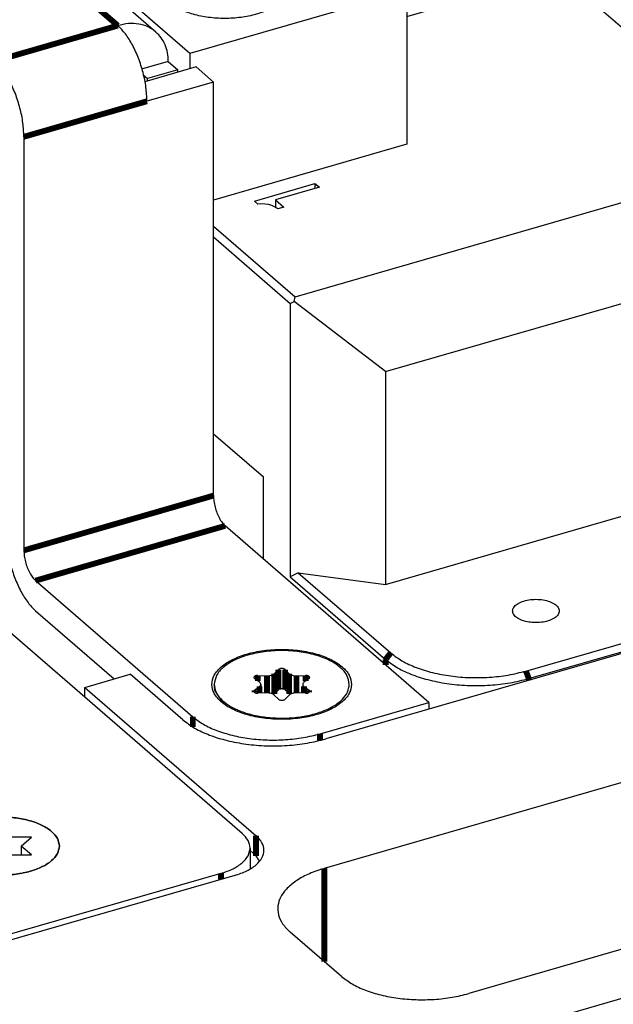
# Model space of a CAD drawing. Header units: inches. Extents: x -28 to 813, y -36 to 558.
# Tile 74 of 93: x 601 to 627, y 352 to 395. Entities that reach past the tile are written whole.
import ezdxf

# ---------------------------------------------------------------- set-up
doc = ezdxf.new("R2010")
doc.units = ezdxf.units.IN

# ---------------------------------------------------------------- blocks, each defined once
blk = doc.blocks.new('N2605-21206_body__84', base_point=(542.979, 365.969))
at = {"color": 7, "linetype": 'Continuous'}
for p, q in [((613.255, 382.678), (643.046, 391.278)), ((611.507, 386.792), (614.105, 387.542)), ((614.293, 387.38), (612.409, 386.836)), ((614.105, 387.542), (614.105, 387.326)), ((614.105, 387.542), (614.293, 387.38)), ((611.657, 386.663), (611.507, 386.792)), ((612.409, 386.836), (612.409, 386.519)), ((612.409, 386.836), (612.766, 386.528)), ((611.773, 386.674), (611.657, 386.663)), ((611.96, 386.663), (611.773, 386.674)), ((612.113, 386.643), (611.96, 386.663)), ((612.253, 386.596), (612.113, 386.643)), ((612.342, 386.557), (612.253, 386.596)), ((612.468, 386.485), (612.342, 386.557)), ((612.506, 386.453), (612.468, 386.485)), ((612.766, 386.528), (612.506, 386.453)), ((617.136, 379.469), (642.165, 386.694)), ((609.749, 385.715), (613.255, 382.678)), ((609.749, 385.248), (613.038, 382.399)), ((613.209, 382.485), (613.255, 382.678)), ((613.038, 382.399), (613.209, 382.485)), ((613.038, 382.399), (613.038, 370.665)), ((617.136, 379.469), (613.209, 382.485)), ((617.136, 379.469), (617.136, 370.332)), ((617.136, 370.332), (642.165, 377.557)), ((609.749, 376.804), (611.888, 374.951)), ((611.888, 371.427), (611.888, 374.951)), ((623.16, 366.615), (645.591, 373.09)), ((623.285, 366.29), (645.716, 372.765)), ((613.38, 370.835), (613.038, 370.665)), ((613.38, 370.835), (617.355, 367.393)), ((613.38, 370.835), (617.136, 370.332)), ((613.038, 370.665), (617.138, 367.114))]:
    blk.add_line(p, q, dxfattribs=at)
at = {"color": 3, "linetype": 'Continuous', "const_width": 0.25}
for points in [[(617.138, 367.114), (617.355, 367.393)], [(617.138, 367.114), (617.138, 366.88)], [(623.285, 366.29), (623.16, 366.615)], [(623.285, 366.29), (623.285, 366.218)]]:
    blk.add_lwpolyline(points, dxfattribs=at)
at = {"color": 7, "linetype": 'Continuous'}
for points, knots in [([(624.59, 369.193), (624.579, 369.247), (624.553, 369.368), (624.389, 369.505), (624.169, 369.611), (623.893, 369.678), (623.59, 369.701), (623.287, 369.678), (623.012, 369.611), (622.789, 369.505), (622.634, 369.368), (622.571, 369.193), (622.634, 369.018), (622.789, 368.881), (623.012, 368.775), (623.287, 368.708), (623.59, 368.685), (623.893, 368.708), (624.169, 368.775), (624.389, 368.881), (624.553, 369.018), (624.579, 369.139), (624.59, 369.193)], [0, 0, 0, 0, 0.162075, 0.36108, 0.608425, 0.896097, 1.206082, 1.516066, 1.803738, 2.051083, 2.250088, 2.412164, 2.574239, 2.773244, 3.020589, 3.308261, 3.618245, 3.92823, 4.215902, 4.463247, 4.662252, 4.824327, 4.824327, 4.824327, 4.824327]), ([(617.355, 367.393), (617.513, 367.274), (617.85, 367.02), (618.466, 366.748), (619.169, 366.531), (619.944, 366.388), (620.76, 366.321), (621.585, 366.336), (622.392, 366.423), (622.909, 366.552), (623.16, 366.615)], [0, 0, 0, 0, 0.591745, 1.263203, 2.004122, 2.797555, 3.622368, 4.455179, 5.272056, 6.050169, 6.050169, 6.050169, 6.050169]), ([(617.138, 367.114), (617.306, 366.988), (617.663, 366.719), (618.315, 366.431), (619.059, 366.201), (619.88, 366.05), (620.744, 365.979), (621.618, 365.995), (622.472, 366.087), (623.019, 366.224), (623.285, 366.29)], [0, 0, 0, 0, 0.626553, 1.337509, 2.122011, 2.962117, 3.835449, 4.717249, 5.582177, 6.406061, 6.406061, 6.406061, 6.406061])]:
    blk.add_open_spline(points, degree=3, knots=knots, dxfattribs=at)
blk = doc.blocks.new('N2605-21206__85', base_point=(542.979, 365.969))
blk.add_blockref('N2605-21206_body__84', (542.979, 365.969))
blk = doc.blocks.new('N2605-21705_2__87', base_point=(597.881, 411.865))
at = {"color": 7, "linetype": 'Continuous'}
for p, q in [((598.164, 412.405), (598.161, 412.461)), ((605.29, 412.461), (605.287, 412.41))]:
    blk.add_line(p, q, dxfattribs=at)
at = {"color": 3, "linetype": 'Continuous', "const_width": 0.25}
for points in [[(598.954, 412.139), (598.952, 412.088)], [(599.287, 412.018), (599.273, 411.99)], [(604.178, 411.991), (604.164, 412.018)], [(604.5, 412.084), (604.497, 412.139)]]:
    blk.add_lwpolyline(points, dxfattribs=at)
at = {"color": 7, "linetype": 'Continuous'}
for points, knots in [([(605.57, 412.562), (605.525, 412.728), (605.427, 413.09), (604.971, 413.529), (604.353, 413.896), (603.57, 414.173), (602.677, 414.347), (601.726, 414.406), (600.774, 414.347), (599.882, 414.173), (599.098, 413.896), (598.481, 413.529), (598.024, 413.09), (597.926, 412.728), (597.881, 412.562)], [0, 0, 0, 0, 0.508417, 1.108574, 1.82938, 2.664027, 3.584361, 4.550272, 5.516185, 6.436525, 7.271182, 7.991999, 8.592167, 9.10059, 9.10059, 9.10059, 9.10059]), ([(604.374, 413.653), (604.162, 413.755), (603.712, 413.969), (602.953, 414.15), (602.131, 414.249), (601.284, 414.246), (600.463, 414.145), (599.712, 413.952), (599.069, 413.675), (598.578, 413.329), (598.232, 412.922), (598.184, 412.607), (598.161, 412.461)], [0, 0, 0, 0, 0.704058, 1.489991, 2.328696, 3.185077, 4.022193, 4.805119, 5.505115, 6.104968, 6.607045, 7.044415, 7.044415, 7.044415, 7.044415]), ([(605.29, 412.461), (605.277, 412.572), (605.251, 412.803), (605.054, 413.123), (604.76, 413.418), (604.508, 413.572), (604.374, 413.653)], [0, 0, 0, 0, 0.330202, 0.690577, 1.101404, 1.571073, 1.571073, 1.571073, 1.571073])]:
    blk.add_open_spline(points, degree=3, knots=knots, dxfattribs=at)
at = {"color": 3, "linetype": 'Continuous'}
for points, knots in [([(604.497, 412.139), (604.464, 412.259), (604.393, 412.52), (604.064, 412.836), (603.619, 413.101), (603.055, 413.301), (602.411, 413.426), (601.726, 413.468), (601.04, 413.426), (600.396, 413.301), (599.832, 413.101), (599.387, 412.836), (599.058, 412.52), (598.987, 412.259), (598.954, 412.139)], [0, 0, 0, 0, 0.366456, 0.799037, 1.318579, 1.920174, 2.58353, 3.279736, 3.975943, 4.639302, 5.240904, 5.760453, 6.193041, 6.5595, 6.5595, 6.5595, 6.5595]), ([(604.083, 412.144), (603.988, 412.242), (603.779, 412.459), (603.337, 412.677), (602.812, 412.846), (602.218, 412.943), (601.595, 412.965), (600.98, 412.911), (600.409, 412.785), (599.921, 412.59), (599.525, 412.348), (599.361, 412.121), (599.287, 412.018)], [0, 0, 0, 0, 0.408951, 0.896603, 1.454705, 2.063011, 2.69467, 3.320117, 3.910491, 4.441165, 4.896094, 5.27431, 5.27431, 5.27431, 5.27431]), ([(604.164, 412.018), (604.152, 412.039), (604.128, 412.083), (604.098, 412.123), (604.083, 412.144)], [0, 0, 0, 0, 0.0736582, 0.1500039, 0.1500039, 0.1500039, 0.1500039])]:
    blk.add_open_spline(points, degree=3, knots=knots, dxfattribs=at)
blk = doc.blocks.new('N2605-44106__88', base_point=(580.737, 386.833))
at = {"color": 7, "linetype": 'Continuous'}
for p, q in [((599.605, 424.781), (608.914, 427.469)), ((636.914, 403.22), (608.914, 427.469)), ((603.822, 421.129), (599.605, 424.781)), ((599.605, 424.781), (599.605, 418.2)), ((603.822, 417.743), (603.822, 421.129)), ((580.737, 417.372), (590.046, 420.059)), ((592.564, 417.879), (590.046, 420.059)), ((601.055, 416.944), (599.605, 418.2)), ((592.564, 415.039), (592.564, 417.879)), ((603.105, 417.983), (603.492, 417.647)), ((603.381, 417.628), (603.385, 417.616)), ((580.737, 417.372), (580.737, 417.032)), ((608.737, 393.123), (580.737, 417.372)), ((605.341, 414.188), (605.348, 414.167)), ((597.858, 413.496), (597.57, 412.839)), ((598.486, 413.501), (598.375, 413.416)), ((598.549, 413.549), (598.51, 413.519)), ((598.567, 413.561), (598.549, 413.549)), ((605.021, 413.461), (604.963, 413.503)), ((605.975, 413.568), (606.018, 413.548)), ((605.865, 412.827), (605.876, 413)), ((597.858, 412.669), (597.843, 412.585)), ((605.609, 412.586), (605.579, 412.717)), ((627.605, 400.533), (636.914, 403.22)), ((636.914, 403.22), (636.914, 396.638)), ((625.087, 398.946), (625.087, 402.713)), ((627.605, 400.533), (625.087, 402.713)), ((619.541, 401.89), (619.548, 401.87)), ((612.058, 401.198), (611.77, 400.542)), ((612.686, 401.204), (612.575, 401.118)), ((612.749, 401.251), (612.71, 401.221)), ((612.767, 401.263), (612.749, 401.251)), ((619.221, 401.163), (619.163, 401.205)), ((620.175, 401.271), (620.218, 401.251)), ((612.058, 400.371), (612.043, 400.288)), ((619.809, 400.289), (619.779, 400.419)), ((620.065, 400.529), (620.076, 400.702)), ((627.605, 400.533), (627.605, 393.951)), ((618.046, 395.81), (613.829, 399.463)), ((616.559, 397.099), (622.39, 398.782)), ((625.087, 398.946), (625.805, 398.324)), ((627.605, 393.951), (636.914, 396.638)), ((618.046, 395.81), (608.737, 393.123)), ((618.046, 394.713), (622.39, 395.967)), ((618.046, 395.81), (618.046, 389.229)), ((627.605, 393.951), (625.805, 395.51)), ((608.737, 393.123), (608.737, 392.473)), ((618.046, 389.229), (609.749, 386.833))]:
    blk.add_line(p, q, dxfattribs=at)
at = {"color": 3, "linetype": 'Continuous', "const_width": 0.25}
for points in [[(603.105, 417.983), (603.105, 417.536)], [(622.39, 398.782), (622.39, 395.967)], [(625.805, 398.324), (625.805, 395.51)]]:
    blk.add_lwpolyline(points, dxfattribs=at)
at = {"color": 7, "linetype": 'Continuous'}
for points, knots in [([(610.12, 424.613), (610.1, 424.734), (610.055, 424.996), (609.746, 425.325), (609.313, 425.597), (608.753, 425.804), (608.11, 425.934), (607.42, 425.978), (606.731, 425.934), (606.087, 425.804), (605.529, 425.597), (605.091, 425.325), (604.797, 424.996), (604.685, 424.613), (604.797, 424.229), (605.091, 423.901), (605.529, 423.628), (606.087, 423.422), (606.731, 423.292), (607.42, 423.248), (608.11, 423.292), (608.753, 423.422), (609.313, 423.628), (609.746, 423.901), (610.055, 424.229), (610.1, 424.492), (610.12, 424.613)], [0, 0, 0, 0, 0.361315, 0.784122, 1.296258, 1.895189, 2.560197, 3.260521, 3.960845, 4.625852, 5.224784, 5.736919, 6.159727, 6.521042, 6.882357, 7.305164, 7.8173, 8.416231, 9.081239, 9.781563, 10.481886, 11.146894, 11.745825, 12.257961, 12.680769, 13.042084, 13.042084, 13.042084, 13.042084]), ([(613.52, 421.668), (613.5, 421.789), (613.455, 422.052), (613.146, 422.38), (612.713, 422.653), (612.153, 422.859), (611.51, 422.989), (610.82, 423.033), (610.131, 422.989), (609.487, 422.859), (608.929, 422.653), (608.491, 422.38), (608.197, 422.052), (608.085, 421.668), (608.197, 421.285), (608.491, 420.956), (608.929, 420.684), (609.487, 420.477), (610.131, 420.347), (610.82, 420.303), (611.51, 420.347), (612.153, 420.477), (612.713, 420.684), (613.146, 420.956), (613.455, 421.285), (613.5, 421.547), (613.52, 421.668)], [0, 0, 0, 0, 0.361315, 0.784122, 1.296258, 1.895189, 2.560197, 3.260521, 3.960845, 4.625852, 5.224784, 5.736919, 6.159727, 6.521042, 6.882357, 7.305164, 7.8173, 8.416231, 9.081239, 9.781563, 10.481886, 11.146894, 11.745825, 12.257961, 12.680769, 13.042084, 13.042084, 13.042084, 13.042084]), ([(592.564, 417.879), (592.397, 417.546), (592.071, 416.897), (592.144, 415.757), (592.694, 414.705), (593.663, 413.77), (594.989, 412.973), (596.618, 412.337), (598.48, 411.888), (600.49, 411.647), (602.557, 411.625), (604.586, 411.824), (606.484, 412.233), (608.165, 412.835), (609.555, 413.603), (610.597, 414.512), (611.239, 415.544), (611.399, 416.667), (611.039, 417.764), (610.233, 418.749), (609.049, 419.606), (607.537, 420.31), (605.763, 420.85), (604.485, 421.034), (603.822, 421.129)], [0, 0, 0, 0, 1.101153, 2.146265, 3.276588, 4.59339, 6.134789, 7.89074, 9.820504, 11.864503, 13.952631, 16.011009, 17.968283, 19.762231, 21.347634, 22.707244, 23.868164, 24.919255, 25.998678, 27.230556, 28.67831, 30.349337, 32.213818, 34.218788, 34.218788, 34.218788, 34.218788]), ([(616.92, 418.724), (616.9, 418.845), (616.855, 419.107), (616.546, 419.436), (616.113, 419.708), (615.553, 419.915), (614.91, 420.045), (614.22, 420.089), (613.531, 420.045), (612.887, 419.915), (612.329, 419.708), (611.891, 419.436), (611.597, 419.107), (611.485, 418.724), (611.597, 418.34), (611.891, 418.012), (612.329, 417.739), (612.887, 417.533), (613.531, 417.403), (614.22, 417.359), (614.91, 417.403), (615.553, 417.533), (616.113, 417.739), (616.546, 418.012), (616.855, 418.34), (616.9, 418.603), (616.92, 418.724)], [0, 0, 0, 0, 0.361315, 0.784122, 1.296258, 1.895189, 2.560197, 3.260521, 3.960845, 4.625852, 5.224784, 5.736919, 6.159727, 6.521042, 6.882357, 7.305164, 7.8173, 8.416231, 9.081239, 9.781563, 10.481886, 11.146894, 11.745825, 12.257961, 12.680769, 13.042084, 13.042084, 13.042084, 13.042084]), ([(589.131, 416.59), (589.11, 416.711), (589.065, 416.974), (588.756, 417.303), (588.323, 417.575), (587.763, 417.782), (587.12, 417.911), (586.431, 417.955), (585.742, 417.911), (585.097, 417.782), (584.539, 417.575), (584.101, 417.303), (583.807, 416.974), (583.695, 416.59), (583.807, 416.207), (584.101, 415.878), (584.539, 415.606), (585.097, 415.399), (585.742, 415.27), (586.431, 415.225), (587.12, 415.27), (587.763, 415.399), (588.323, 415.606), (588.756, 415.878), (589.065, 416.207), (589.11, 416.47), (589.131, 416.59)], [0, 0, 0, 0, 0.361315, 0.784122, 1.296258, 1.895189, 2.560197, 3.260521, 3.960845, 4.625852, 5.224784, 5.736919, 6.159727, 6.521042, 6.882357, 7.305164, 7.8173, 8.416231, 9.081239, 9.781563, 10.481886, 11.146894, 11.745825, 12.257961, 12.680769, 13.042084, 13.042084, 13.042084, 13.042084]), ([(603.381, 417.628), (603.347, 417.691), (603.275, 417.825), (603.163, 417.928), (603.105, 417.983)], [0, 0, 0, 0, 0.2138001, 0.4525062, 0.4525062, 0.4525062, 0.4525062]), ([(620.32, 415.779), (620.3, 415.9), (620.255, 416.163), (619.946, 416.491), (619.513, 416.764), (618.953, 416.97), (618.31, 417.1), (617.62, 417.144), (616.931, 417.1), (616.287, 416.97), (615.729, 416.764), (615.291, 416.491), (614.997, 416.163), (614.885, 415.779), (614.997, 415.396), (615.291, 415.067), (615.729, 414.795), (616.287, 414.588), (616.931, 414.458), (617.62, 414.414), (618.31, 414.458), (618.953, 414.588), (619.513, 414.795), (619.946, 415.067), (620.255, 415.396), (620.3, 415.658), (620.32, 415.779)], [0, 0, 0, 0, 0.361315, 0.784122, 1.296258, 1.895189, 2.560197, 3.260521, 3.960845, 4.625852, 5.224784, 5.736919, 6.159727, 6.521042, 6.882357, 7.305164, 7.8173, 8.416231, 9.081239, 9.781563, 10.481886, 11.146894, 11.745825, 12.257961, 12.680769, 13.042084, 13.042084, 13.042084, 13.042084]), ([(592.531, 413.646), (592.51, 413.767), (592.465, 414.03), (592.156, 414.358), (591.723, 414.63), (591.163, 414.837), (590.52, 414.967), (589.831, 415.011), (589.142, 414.967), (588.497, 414.837), (587.939, 414.63), (587.501, 414.358), (587.207, 414.03), (587.095, 413.646), (587.207, 413.262), (587.501, 412.934), (587.939, 412.662), (588.497, 412.455), (589.142, 412.325), (589.831, 412.281), (590.52, 412.325), (591.163, 412.455), (591.723, 412.662), (592.156, 412.934), (592.465, 413.262), (592.51, 413.525), (592.531, 413.646)], [0, 0, 0, 0, 0.361315, 0.784122, 1.296258, 1.895189, 2.560197, 3.260521, 3.960845, 4.625852, 5.224784, 5.736919, 6.159727, 6.521042, 6.882357, 7.305164, 7.8173, 8.416231, 9.081239, 9.781563, 10.481886, 11.146894, 11.745825, 12.257961, 12.680769, 13.042084, 13.042084, 13.042084, 13.042084]), ([(605.876, 413), (605.807, 413.151), (605.657, 413.48), (605.21, 413.874), (604.631, 414.217), (603.918, 414.487), (603.109, 414.677), (602.237, 414.778), (601.342, 414.785), (600.464, 414.697), (599.643, 414.52), (598.918, 414.257), (598.304, 413.935), (597.999, 413.635), (597.858, 413.496)], [0, 0, 0, 0, 0.495211, 1.072726, 1.746679, 2.511666, 3.349831, 4.235653, 5.139338, 6.0296, 6.876268, 7.653024, 8.340669, 8.931643, 8.931643, 8.931643, 8.931643]), ([(605.348, 414.167), (605.371, 414.119), (605.419, 414.017), (605.493, 413.933), (605.532, 413.889)], [0, 0, 0, 0, 0.1605182, 0.3350856, 0.3350856, 0.3350856, 0.3350856]), ([(605.532, 413.889), (605.595, 413.83), (605.729, 413.704), (605.89, 413.615), (605.975, 413.568)], [0, 0, 0, 0, 0.2587853, 0.5493449, 0.5493449, 0.5493449, 0.5493449]), ([(623.72, 412.835), (623.7, 412.956), (623.655, 413.218), (623.346, 413.547), (622.913, 413.819), (622.353, 414.026), (621.71, 414.156), (621.02, 414.2), (620.331, 414.156), (619.687, 414.026), (619.129, 413.819), (618.691, 413.547), (618.397, 413.218), (618.285, 412.835), (618.397, 412.451), (618.691, 412.123), (619.129, 411.85), (619.687, 411.644), (620.331, 411.514), (621.02, 411.47), (621.71, 411.514), (622.353, 411.644), (622.913, 411.85), (623.346, 412.123), (623.655, 412.451), (623.7, 412.714), (623.72, 412.835)], [0, 0, 0, 0, 0.361315, 0.784122, 1.296258, 1.895189, 2.560197, 3.260521, 3.960845, 4.625852, 5.224784, 5.736919, 6.159727, 6.521042, 6.882357, 7.305164, 7.8173, 8.416231, 9.081239, 9.781563, 10.481886, 11.146894, 11.745825, 12.257961, 12.680769, 13.042084, 13.042084, 13.042084, 13.042084]), ([(598.375, 413.416), (598.252, 413.303), (598.023, 413.093), (597.91, 412.803), (597.858, 412.669)], [0, 0, 0, 0, 0.4917187, 0.9189659, 0.9189659, 0.9189659, 0.9189659]), ([(605.579, 412.717), (605.52, 412.852), (605.392, 413.142), (605.15, 413.35), (605.021, 413.461)], [0, 0, 0, 0, 0.4363266, 0.9408797, 0.9408797, 0.9408797, 0.9408797]), ([(595.931, 410.702), (595.91, 410.822), (595.865, 411.085), (595.556, 411.414), (595.123, 411.686), (594.563, 411.893), (593.92, 412.022), (593.231, 412.066), (592.542, 412.022), (591.897, 411.893), (591.339, 411.686), (590.901, 411.414), (590.607, 411.085), (590.495, 410.702), (590.607, 410.318), (590.901, 409.989), (591.339, 409.717), (591.897, 409.51), (592.542, 409.381), (593.231, 409.337), (593.92, 409.381), (594.563, 409.51), (595.123, 409.717), (595.556, 409.989), (595.865, 410.318), (595.91, 410.581), (595.931, 410.702)], [0, 0, 0, 0, 0.361315, 0.784122, 1.296258, 1.895189, 2.560197, 3.260521, 3.960845, 4.625852, 5.224784, 5.736919, 6.159727, 6.521042, 6.882357, 7.305164, 7.8173, 8.416231, 9.081239, 9.781563, 10.481886, 11.146894, 11.745825, 12.257961, 12.680769, 13.042084, 13.042084, 13.042084, 13.042084]), ([(627.12, 409.89), (627.1, 410.011), (627.055, 410.274), (626.746, 410.602), (626.313, 410.875), (625.753, 411.081), (625.11, 411.211), (624.42, 411.255), (623.731, 411.211), (623.087, 411.081), (622.529, 410.875), (622.091, 410.602), (621.797, 410.274), (621.685, 409.89), (621.797, 409.507), (622.091, 409.178), (622.529, 408.906), (623.087, 408.699), (623.731, 408.57), (624.42, 408.525), (625.11, 408.57), (625.753, 408.699), (626.313, 408.906), (626.746, 409.178), (627.055, 409.507), (627.1, 409.769), (627.12, 409.89)], [0, 0, 0, 0, 0.361315, 0.784122, 1.296258, 1.895189, 2.560197, 3.260521, 3.960845, 4.625852, 5.224784, 5.736919, 6.159727, 6.521042, 6.882357, 7.305164, 7.8173, 8.416231, 9.081239, 9.781563, 10.481886, 11.146894, 11.745825, 12.257961, 12.680769, 13.042084, 13.042084, 13.042084, 13.042084]), ([(599.331, 407.757), (599.31, 407.878), (599.265, 408.141), (598.956, 408.469), (598.523, 408.741), (597.963, 408.948), (597.32, 409.078), (596.631, 409.122), (595.942, 409.078), (595.297, 408.948), (594.739, 408.741), (594.301, 408.469), (594.007, 408.141), (593.895, 407.757), (594.007, 407.373), (594.301, 407.045), (594.739, 406.773), (595.297, 406.566), (595.942, 406.436), (596.631, 406.392), (597.32, 406.436), (597.963, 406.566), (598.523, 406.773), (598.956, 407.045), (599.265, 407.373), (599.31, 407.636), (599.331, 407.757)], [0, 0, 0, 0, 0.361315, 0.784122, 1.296258, 1.895189, 2.560197, 3.260521, 3.960845, 4.625852, 5.224784, 5.736919, 6.159727, 6.521042, 6.882357, 7.305164, 7.8173, 8.416231, 9.081239, 9.781563, 10.481886, 11.146894, 11.745825, 12.257961, 12.680769, 13.042084, 13.042084, 13.042084, 13.042084]), ([(625.087, 402.713), (625.254, 403.046), (625.58, 403.695), (625.507, 404.835), (624.957, 405.887), (623.988, 406.821), (622.662, 407.619), (621.033, 408.255), (619.172, 408.704), (617.161, 408.945), (615.094, 408.966), (613.065, 408.768), (611.167, 408.359), (609.486, 407.757), (608.096, 406.989), (607.054, 406.08), (606.413, 405.048), (606.252, 403.925), (606.612, 402.828), (607.418, 401.843), (608.602, 400.986), (610.114, 400.282), (611.888, 399.742), (613.166, 399.558), (613.829, 399.463)], [0, 0, 0, 0, 1.101153, 2.146265, 3.276588, 4.59339, 6.134789, 7.89074, 9.820504, 11.864503, 13.952631, 16.011009, 17.968283, 19.762231, 21.347634, 22.707244, 23.868164, 24.919255, 25.998678, 27.230556, 28.67831, 30.349337, 32.213818, 34.218788, 34.218788, 34.218788, 34.218788]), ([(630.52, 406.946), (630.5, 407.067), (630.455, 407.329), (630.146, 407.658), (629.713, 407.93), (629.153, 408.137), (628.51, 408.267), (627.82, 408.311), (627.131, 408.267), (626.487, 408.137), (625.929, 407.93), (625.491, 407.658), (625.197, 407.329), (625.085, 406.946), (625.197, 406.562), (625.491, 406.234), (625.929, 405.961), (626.487, 405.755), (627.131, 405.625), (627.82, 405.581), (628.51, 405.625), (629.153, 405.755), (629.713, 405.961), (630.146, 406.234), (630.455, 406.562), (630.5, 406.825), (630.52, 406.946)], [0, 0, 0, 0, 0.361315, 0.784122, 1.296258, 1.895189, 2.560197, 3.260521, 3.960845, 4.625852, 5.224784, 5.736919, 6.159727, 6.521042, 6.882357, 7.305164, 7.8173, 8.416231, 9.081239, 9.781563, 10.481886, 11.146894, 11.745825, 12.257961, 12.680769, 13.042084, 13.042084, 13.042084, 13.042084]), ([(602.731, 404.813), (602.71, 404.934), (602.665, 405.196), (602.356, 405.525), (601.923, 405.797), (601.363, 406.004), (600.72, 406.133), (600.031, 406.178), (599.342, 406.133), (598.697, 406.004), (598.139, 405.797), (597.701, 405.525), (597.407, 405.196), (597.295, 404.813), (597.407, 404.429), (597.701, 404.1), (598.139, 403.828), (598.697, 403.621), (599.342, 403.492), (600.031, 403.448), (600.72, 403.492), (601.363, 403.621), (601.923, 403.828), (602.356, 404.1), (602.665, 404.429), (602.71, 404.692), (602.731, 404.813)], [0, 0, 0, 0, 0.361315, 0.784122, 1.296258, 1.895189, 2.560197, 3.260521, 3.960845, 4.625852, 5.224784, 5.736919, 6.159727, 6.521042, 6.882357, 7.305164, 7.8173, 8.416231, 9.081239, 9.781563, 10.481886, 11.146894, 11.745825, 12.257961, 12.680769, 13.042084, 13.042084, 13.042084, 13.042084]), ([(633.92, 404.001), (633.9, 404.122), (633.855, 404.385), (633.546, 404.714), (633.113, 404.986), (632.553, 405.192), (631.91, 405.322), (631.22, 405.366), (630.531, 405.322), (629.887, 405.192), (629.329, 404.986), (628.891, 404.714), (628.597, 404.385), (628.485, 404.001), (628.597, 403.618), (628.891, 403.289), (629.329, 403.017), (629.887, 402.81), (630.531, 402.681), (631.22, 402.636), (631.91, 402.681), (632.553, 402.81), (633.113, 403.017), (633.546, 403.289), (633.855, 403.618), (633.9, 403.88), (633.92, 404.001)], [0, 0, 0, 0, 0.361315, 0.784122, 1.296258, 1.895189, 2.560197, 3.260521, 3.960845, 4.625852, 5.224784, 5.736919, 6.159727, 6.521042, 6.882357, 7.305164, 7.8173, 8.416231, 9.081239, 9.781563, 10.481886, 11.146894, 11.745825, 12.257961, 12.680769, 13.042084, 13.042084, 13.042084, 13.042084]), ([(606.131, 401.868), (606.11, 401.989), (606.065, 402.252), (605.756, 402.58), (605.323, 402.852), (604.763, 403.059), (604.12, 403.189), (603.431, 403.233), (602.742, 403.189), (602.097, 403.059), (601.539, 402.852), (601.101, 402.58), (600.807, 402.252), (600.695, 401.868), (600.807, 401.485), (601.101, 401.156), (601.539, 400.884), (602.097, 400.677), (602.742, 400.547), (603.431, 400.503), (604.12, 400.547), (604.763, 400.677), (605.323, 400.884), (605.756, 401.156), (606.065, 401.485), (606.11, 401.747), (606.131, 401.868)], [0, 0, 0, 0, 0.361315, 0.784122, 1.296258, 1.895189, 2.560197, 3.260521, 3.960845, 4.625852, 5.224784, 5.736919, 6.159727, 6.521042, 6.882357, 7.305164, 7.8173, 8.416231, 9.081239, 9.781563, 10.481886, 11.146894, 11.745825, 12.257961, 12.680769, 13.042084, 13.042084, 13.042084, 13.042084]), ([(620.076, 400.702), (620.007, 400.854), (619.857, 401.182), (619.41, 401.577), (618.831, 401.919), (618.118, 402.189), (617.309, 402.38), (616.437, 402.48), (615.542, 402.487), (614.664, 402.399), (613.843, 402.223), (613.118, 401.96), (612.504, 401.637), (612.199, 401.337), (612.058, 401.198)], [0, 0, 0, 0, 0.495211, 1.072726, 1.746679, 2.511666, 3.349831, 4.235654, 5.139339, 6.029601, 6.876269, 7.653026, 8.34067, 8.931645, 8.931645, 8.931645, 8.931645]), ([(619.548, 401.87), (619.576, 401.813), (619.634, 401.694), (619.778, 401.538), (619.958, 401.392), (620.101, 401.313), (620.175, 401.271)], [0, 0, 0, 0, 0.1884341, 0.3967054, 0.628372, 0.8844011, 0.8844011, 0.8844011, 0.8844011]), ([(619.779, 400.419), (619.72, 400.554), (619.592, 400.845), (619.35, 401.052), (619.221, 401.163)], [0, 0, 0, 0, 0.4363264, 0.9408793, 0.9408793, 0.9408793, 0.9408793]), ([(612.575, 401.118), (612.452, 401.006), (612.223, 400.795), (612.11, 400.506), (612.058, 400.371)], [0, 0, 0, 0, 0.4917161, 0.9189615, 0.9189615, 0.9189615, 0.9189615]), ([(609.531, 398.924), (609.51, 399.045), (609.465, 399.307), (609.156, 399.636), (608.723, 399.908), (608.163, 400.115), (607.52, 400.244), (606.831, 400.289), (606.142, 400.244), (605.497, 400.115), (604.939, 399.908), (604.501, 399.636), (604.207, 399.307), (604.095, 398.924), (604.207, 398.54), (604.501, 398.211), (604.939, 397.939), (605.497, 397.732), (606.142, 397.603), (606.831, 397.559), (607.52, 397.603), (608.163, 397.732), (608.723, 397.939), (609.156, 398.211), (609.465, 398.54), (609.51, 398.803), (609.531, 398.924)], [0, 0, 0, 0, 0.361315, 0.784122, 1.296258, 1.895189, 2.560197, 3.260521, 3.960845, 4.625852, 5.224784, 5.736919, 6.159727, 6.521042, 6.882357, 7.305164, 7.8173, 8.416231, 9.081239, 9.781563, 10.481886, 11.146894, 11.745825, 12.257961, 12.680769, 13.042084, 13.042084, 13.042084, 13.042084]), ([(625.805, 398.324), (625.676, 398.417), (625.396, 398.617), (624.872, 398.8), (624.278, 398.923), (623.64, 398.962), (623, 398.927), (622.59, 398.829), (622.39, 398.782)], [0, 0, 0, 0, 0.4742, 1.028766, 1.644514, 2.292962, 2.941409, 3.557157, 3.557157, 3.557157, 3.557157]), ([(612.931, 395.979), (612.91, 396.1), (612.865, 396.363), (612.556, 396.691), (612.123, 396.963), (611.563, 397.17), (610.92, 397.3), (610.231, 397.344), (609.542, 397.3), (608.897, 397.17), (608.339, 396.963), (607.901, 396.691), (607.607, 396.363), (607.495, 395.979), (607.607, 395.596), (607.901, 395.267), (608.339, 394.995), (608.897, 394.788), (609.542, 394.658), (610.231, 394.614), (610.92, 394.658), (611.563, 394.788), (612.123, 394.995), (612.556, 395.267), (612.865, 395.596), (612.91, 395.858), (612.931, 395.979)], [0, 0, 0, 0, 0.361315, 0.784122, 1.296258, 1.895189, 2.560197, 3.260521, 3.960845, 4.625852, 5.224784, 5.736919, 6.159727, 6.521042, 6.882357, 7.305164, 7.8173, 8.416231, 9.081239, 9.781563, 10.481886, 11.146894, 11.745825, 12.257961, 12.680769, 13.042084, 13.042084, 13.042084, 13.042084]), ([(625.805, 395.51), (625.676, 395.602), (625.396, 395.803), (624.872, 395.986), (624.278, 396.109), (623.64, 396.147), (623, 396.112), (622.59, 396.015), (622.39, 395.967)], [0, 0, 0, 0, 0.4742, 1.028766, 1.644514, 2.292962, 2.941409, 3.557157, 3.557157, 3.557157, 3.557157])]:
    blk.add_open_spline(points, degree=3, knots=knots, dxfattribs=at)
blk = doc.blocks.new('N2605-21705__89', base_point=(612.081, 399.568))
at = {"color": 7, "linetype": 'Continuous'}
for p, q in [((612.364, 400.108), (612.361, 400.163)), ((619.49, 400.163), (619.487, 400.112))]:
    blk.add_line(p, q, dxfattribs=at)
at = {"color": 3, "linetype": 'Continuous', "const_width": 0.25}
for points in [[(613.154, 399.841), (613.152, 399.791)], [(618.7, 399.786), (618.697, 399.841)], [(613.487, 399.721), (613.473, 399.693)], [(618.378, 399.693), (618.364, 399.721)]]:
    blk.add_lwpolyline(points, dxfattribs=at)
at = {"color": 7, "linetype": 'Continuous'}
for points, knots in [([(619.77, 400.264), (619.725, 400.43), (619.627, 400.792), (619.171, 401.231), (618.553, 401.599), (617.769, 401.876), (616.877, 402.049), (615.926, 402.108), (614.974, 402.049), (614.082, 401.876), (613.298, 401.599), (612.681, 401.231), (612.224, 400.792), (612.126, 400.43), (612.081, 400.264)], [0, 0, 0, 0, 0.508417, 1.108575, 1.829381, 2.664029, 3.584362, 4.550273, 5.516185, 6.436524, 7.271181, 7.991997, 8.592165, 9.100587, 9.100587, 9.100587, 9.100587]), ([(618.574, 401.356), (618.362, 401.457), (617.912, 401.671), (617.153, 401.852), (616.331, 401.951), (615.484, 401.949), (614.663, 401.848), (613.912, 401.654), (613.269, 401.378), (612.778, 401.031), (612.432, 400.625), (612.384, 400.31), (612.361, 400.163)], [0, 0, 0, 0, 0.704058, 1.489991, 2.328696, 3.185079, 4.022195, 4.805121, 5.505117, 6.104971, 6.607048, 7.044417, 7.044417, 7.044417, 7.044417]), ([(619.49, 400.163), (619.477, 400.274), (619.451, 400.505), (619.254, 400.826), (618.96, 401.121), (618.708, 401.274), (618.574, 401.356)], [0, 0, 0, 0, 0.330202, 0.690577, 1.101404, 1.571073, 1.571073, 1.571073, 1.571073])]:
    blk.add_open_spline(points, degree=3, knots=knots, dxfattribs=at)
at = {"color": 3, "linetype": 'Continuous'}
for points, knots in [([(618.697, 399.841), (618.664, 399.961), (618.593, 400.222), (618.264, 400.539), (617.819, 400.803), (617.255, 401.003), (616.611, 401.128), (615.926, 401.171), (615.24, 401.128), (614.596, 401.003), (614.032, 400.803), (613.587, 400.539), (613.258, 400.222), (613.187, 399.961), (613.154, 399.841)], [0, 0, 0, 0, 0.366456, 0.799037, 1.318579, 1.920175, 2.58353, 3.279737, 3.975944, 4.639304, 5.240906, 5.760455, 6.193043, 6.559502, 6.559502, 6.559502, 6.559502]), ([(618.283, 399.846), (618.188, 399.945), (617.979, 400.161), (617.537, 400.38), (617.012, 400.548), (616.418, 400.645), (615.795, 400.668), (615.18, 400.613), (614.609, 400.487), (614.121, 400.292), (613.725, 400.051), (613.561, 399.824), (613.487, 399.721)], [0, 0, 0, 0, 0.408951, 0.896603, 1.454705, 2.063012, 2.694671, 3.320119, 3.910493, 4.441167, 4.896096, 5.274312, 5.274312, 5.274312, 5.274312]), ([(618.364, 399.721), (618.352, 399.742), (618.328, 399.785), (618.298, 399.826), (618.283, 399.846)], [0, 0, 0, 0, 0.0736582, 0.1500038, 0.1500038, 0.1500038, 0.1500038])]:
    blk.add_open_spline(points, degree=3, knots=knots, dxfattribs=at)
blk = doc.blocks.new('N2605-64106_2__90', base_point=(580.737, 386.833))
for name, p in [('N2605-44106__88', (580.737, 386.833)), ('N2605-21705_2__87', (597.881, 411.865)), ('N2605-21705__89', (612.081, 399.568))]:
    blk.add_blockref(name, p)
blk = doc.blocks.new('N2605-61205_4', base_point=(542.979, 365.969))
for name, p in [('N2605-21206__85', (542.979, 365.969)), ('N2605-64106_2__90', (580.737, 386.833))]:
    blk.add_blockref(name, p)
blk = doc.blocks.new('0515-1946_4_1', base_point=(609.778, 364.577))
at = {"color": 7, "linetype": 'Continuous'}
for p, q in [((612.358, 366.501), (612.533, 366.678)), ((612.824, 366.678), (612.999, 366.501)), ((611.725, 366.133), (611.506, 366.297)), ((611.652, 366.423), (612.045, 366.411)), ((613.311, 366.411), (613.705, 366.423)), ((613.851, 366.297), (613.632, 366.133)), ((609.778, 366), (609.778, 366.043)), ((609.803, 365.767), (610.153, 365.251)), ((611.506, 365.789), (611.725, 365.953)), ((612.045, 365.675), (611.652, 365.662)), ((611.779, 366.043), (611.779, 365.666)), ((612.533, 365.812), (612.358, 365.635)), ((612.999, 365.635), (612.824, 365.812)), ((613.009, 365.626), (612.999, 365.635)), ((613.033, 365.612), (613.009, 365.626)), ((613.705, 365.662), (613.311, 365.675)), ((613.577, 366.043), (613.577, 365.666)), ((613.632, 365.953), (613.851, 365.789)), ((615.578, 366), (615.578, 366.043)), ((612.533, 365.408), (612.358, 365.585)), ((612.999, 365.585), (612.824, 365.408))]:
    blk.add_line(p, q, dxfattribs=at)
at = {"color": 3, "linetype": 'Continuous', "const_width": 0.25}
for points in [[(611.652, 366.423), (611.652, 366.188)], [(612.045, 366.411), (612.045, 365.675)], [(612.358, 366.501), (612.358, 365.635)], [(612.533, 366.678), (612.533, 365.812)], [(612.824, 366.678), (612.824, 365.812)], [(612.999, 366.501), (612.999, 365.635)], [(613.311, 366.411), (613.311, 365.675)], [(613.705, 366.423), (613.705, 366.188)], [(611.725, 365.953), (611.725, 365.665)], [(613.632, 365.953), (613.632, 365.665)], [(611.506, 365.789), (611.506, 365.7)], [(613.851, 365.789), (613.851, 365.7)]]:
    blk.add_lwpolyline(points, dxfattribs=at)
at = {"color": 7, "linetype": 'Continuous'}
for points, knots in [([(615.578, 366.043), (615.556, 366.173), (615.508, 366.455), (615.176, 366.808), (614.711, 367.1), (614.11, 367.322), (613.419, 367.461), (612.678, 367.509), (611.938, 367.461), (611.247, 367.322), (610.646, 367.1), (610.181, 366.808), (609.848, 366.455), (609.8, 366.173), (609.778, 366.043)], [0, 0, 0, 0, 0.388079, 0.842207, 1.392279, 2.035576, 2.749844, 3.502043, 4.254241, 4.968508, 5.611804, 6.161874, 6.616, 7.004079, 7.004079, 7.004079, 7.004079]), ([(612.045, 366.411), (612.077, 366.411), (612.139, 366.411), (612.226, 366.429), (612.302, 366.456), (612.34, 366.487), (612.358, 366.501)], [0, 0, 0, 0, 0.0950242, 0.1853307, 0.265626, 0.3325534, 0.3325534, 0.3325534, 0.3325534]), ([(612.824, 366.678), (612.813, 366.686), (612.787, 366.706), (612.735, 366.719), (612.678, 366.725), (612.621, 366.719), (612.57, 366.706), (612.544, 366.686), (612.533, 366.678)], [0, 0, 0, 0, 0.043236, 0.0965299, 0.1556757, 0.2148215, 0.2681154, 0.3113514, 0.3113514, 0.3113514, 0.3113514]), ([(612.999, 366.501), (613.016, 366.487), (613.055, 366.456), (613.131, 366.429), (613.218, 366.411), (613.28, 366.411), (613.311, 366.411)], [0, 0, 0, 0, 0.0669274, 0.1472227, 0.2375292, 0.3325534, 0.3325534, 0.3325534, 0.3325534]), ([(611.652, 366.423), (611.632, 366.423), (611.594, 366.422), (611.542, 366.409), (611.502, 366.387), (611.477, 366.358), (611.48, 366.32), (611.497, 366.305), (611.506, 366.297)], [0, 0, 0, 0, 0.0595848, 0.1142657, 0.1594118, 0.1939664, 0.2239692, 0.2601731, 0.2601731, 0.2601731, 0.2601731]), ([(611.779, 366.043), (611.776, 366.059), (611.769, 366.096), (611.74, 366.12), (611.725, 366.133)], [0, 0, 0, 0, 0.0491437, 0.1083796, 0.1083796, 0.1083796, 0.1083796]), ([(613.632, 366.133), (613.616, 366.12), (613.587, 366.096), (613.581, 366.059), (613.577, 366.043)], [0, 0, 0, 0, 0.0592309, 0.1083708, 0.1083708, 0.1083708, 0.1083708]), ([(613.851, 366.297), (613.86, 366.305), (613.877, 366.32), (613.88, 366.358), (613.855, 366.387), (613.815, 366.409), (613.763, 366.422), (613.725, 366.423), (613.705, 366.423)], [0, 0, 0, 0, 0.0362039, 0.0662067, 0.1007613, 0.1459073, 0.2005883, 0.2601731, 0.2601731, 0.2601731, 0.2601731]), ([(609.778, 366.043), (609.793, 365.935), (609.825, 365.707), (610.054, 365.402), (610.388, 365.135), (610.828, 364.912), (611.351, 364.738), (611.73, 364.675), (611.928, 364.642)], [0, 0, 0, 0, 0.321278, 0.682625, 1.107068, 1.59968, 2.153219, 2.752736, 2.752736, 2.752736, 2.752736]), ([(609.778, 365.956), (609.779, 365.924), (609.782, 365.861), (609.796, 365.798), (609.803, 365.767)], [0, 0, 0, 0, 0.0950434, 0.1912925, 0.1912925, 0.1912925, 0.1912925]), ([(611.506, 365.789), (611.497, 365.78), (611.48, 365.765), (611.477, 365.728), (611.502, 365.698), (611.542, 365.677), (611.594, 365.663), (611.632, 365.663), (611.652, 365.662)], [0, 0, 0, 0, 0.0362039, 0.0662067, 0.1007613, 0.1459073, 0.2005883, 0.2601731, 0.2601731, 0.2601731, 0.2601731]), ([(611.725, 365.953), (611.74, 365.966), (611.769, 365.99), (611.776, 366.026), (611.779, 366.043)], [0, 0, 0, 0, 0.0592328, 0.1083741, 0.1083741, 0.1083741, 0.1083741]), ([(611.928, 364.642), (612.146, 364.621), (612.584, 364.578), (613.238, 364.608), (613.863, 364.706), (614.428, 364.871), (614.908, 365.096), (615.273, 365.37), (615.527, 365.688), (615.562, 365.93), (615.578, 366.043)], [0, 0, 0, 0, 0.657492, 1.318695, 1.957875, 2.551416, 3.080575, 3.535125, 3.918854, 4.256718, 4.256718, 4.256718, 4.256718]), ([(612.358, 365.585), (612.34, 365.599), (612.302, 365.63), (612.226, 365.656), (612.139, 365.674), (612.077, 365.675), (612.045, 365.675)], [0, 0, 0, 0, 0.0669274, 0.1472227, 0.2375292, 0.3325534, 0.3325534, 0.3325534, 0.3325534]), ([(612.324, 365.608), (612.33, 365.612), (612.342, 365.62), (612.353, 365.63), (612.358, 365.635)], [0, 0, 0, 0, 0.02228637, 0.04303779, 0.04303779, 0.04303779, 0.04303779]), ([(612.824, 365.812), (612.813, 365.82), (612.787, 365.84), (612.735, 365.853), (612.678, 365.859), (612.621, 365.853), (612.57, 365.84), (612.544, 365.82), (612.533, 365.812)], [0, 0, 0, 0, 0.043236, 0.0965299, 0.1556757, 0.2148215, 0.2681154, 0.3113514, 0.3113514, 0.3113514, 0.3113514]), ([(613.311, 365.675), (613.28, 365.675), (613.218, 365.674), (613.131, 365.656), (613.055, 365.63), (613.016, 365.599), (612.999, 365.585)], [0, 0, 0, 0, 0.0950242, 0.1853307, 0.265626, 0.3325534, 0.3325534, 0.3325534, 0.3325534]), ([(613.577, 366.043), (613.581, 366.026), (613.587, 365.99), (613.616, 365.966), (613.632, 365.953)], [0, 0, 0, 0, 0.0491451, 0.1083829, 0.1083829, 0.1083829, 0.1083829]), ([(613.705, 365.662), (613.725, 365.663), (613.763, 365.663), (613.815, 365.677), (613.855, 365.698), (613.88, 365.728), (613.877, 365.765), (613.86, 365.78), (613.851, 365.789)], [0, 0, 0, 0, 0.0595848, 0.1142657, 0.1594118, 0.1939664, 0.2239692, 0.2601731, 0.2601731, 0.2601731, 0.2601731]), ([(612.533, 365.408), (612.544, 365.399), (612.57, 365.38), (612.621, 365.366), (612.678, 365.361), (612.735, 365.366), (612.787, 365.38), (612.813, 365.399), (612.824, 365.408)], [0, 0, 0, 0, 0.043236, 0.0965299, 0.1556757, 0.2148215, 0.2681154, 0.3113514, 0.3113514, 0.3113514, 0.3113514])]:
    blk.add_open_spline(points, degree=3, knots=knots, dxfattribs=at)
blk = doc.blocks.new('N2605-01070_2', base_point=(531.822, 363.511))
at = {"color": 7, "linetype": 'Continuous'}
for p, q in [((607.277, 394.047), (545.927, 447.178)), ((607.806, 392.782), (606.661, 392.452)), ((607.806, 392.782), (608.22, 392.423)), ((608.999, 392.549), (606.803, 391.915)), ((608.22, 392.423), (606.921, 392.048)), ((608.22, 392.324), (608.22, 392.423)), ((609.749, 391.9), (608.999, 392.549)), ((606.729, 392.214), (606.921, 392.048)), ((609.749, 391.9), (606.891, 391.075)), ((606.921, 391.949), (606.921, 392.048)), ((609.749, 374.146), (609.749, 391.9)), ((601.608, 389.55), (601.608, 371.796)), ((618.999, 365.269), (610.249, 372.847)), ((602.108, 370.497), (608.858, 364.651)), ((602.108, 369.198), (605.483, 366.275)), ((614.322, 363.919), (618.999, 365.269)), ((618.999, 365.269), (618.999, 364.981))]:
    blk.add_line(p, q, dxfattribs=at)
at = {"color": 3, "linetype": 'Continuous', "const_width": 0.25}
for points in [[(544.291, 447.453), (605.641, 394.322)], [(605.641, 394.322), (600.358, 392.797)], [(606.891, 391.075), (601.608, 389.55)], [(601.608, 371.796), (609.749, 374.146)], [(602.108, 370.497), (610.249, 372.847)], [(608.858, 364.218), (608.858, 364.651)], [(614.322, 363.636), (614.322, 363.919)]]:
    blk.add_lwpolyline(points, dxfattribs=at)
at = {"color": 7, "linetype": 'Continuous'}
for points, knots in [([(607.277, 394.047), (607.168, 394.127), (606.946, 394.288), (606.535, 394.403), (606.09, 394.426), (605.793, 394.357), (605.641, 394.322)], [0, 0, 0, 0, 0.402764, 0.81902, 1.258758, 1.726612, 1.726612, 1.726612, 1.726612]), ([(606.891, 391.075), (606.882, 391.274), (606.863, 391.688), (606.733, 392.308), (606.54, 392.919), (606.285, 393.478), (605.998, 393.959), (605.753, 394.208), (605.641, 394.322)], [0, 0, 0, 0, 0.598763, 1.241331, 1.89279, 2.51725, 3.081853, 3.561384, 3.561384, 3.561384, 3.561384]), ([(607.806, 392.782), (607.8, 392.908), (607.788, 393.153), (607.682, 393.499), (607.518, 393.807), (607.357, 393.968), (607.277, 394.047)], [0, 0, 0, 0, 0.375919, 0.733401, 1.076482, 1.411626, 1.411626, 1.411626, 1.411626]), ([(601.608, 389.55), (601.599, 389.749), (601.58, 390.163), (601.45, 390.783), (601.257, 391.394), (601.002, 391.953), (600.715, 392.434), (600.47, 392.683), (600.358, 392.797)], [0, 0, 0, 0, 0.598763, 1.241331, 1.89279, 2.51725, 3.081853, 3.561384, 3.561384, 3.561384, 3.561384]), ([(609.749, 374.146), (609.752, 374.066), (609.76, 373.901), (609.812, 373.653), (609.889, 373.408), (609.991, 373.185), (610.106, 372.992), (610.204, 372.893), (610.249, 372.847)], [0, 0, 0, 0, 0.239505, 0.496532, 0.757116, 1.0069, 1.232741, 1.424554, 1.424554, 1.424554, 1.424554]), ([(600.858, 372.446), (600.867, 372.246), (600.886, 371.832), (601.016, 371.212), (601.209, 370.601), (601.464, 370.043), (601.751, 369.561), (601.996, 369.312), (602.108, 369.198)], [0, 0, 0, 0, 0.598763, 1.241331, 1.89279, 2.51725, 3.081853, 3.561384, 3.561384, 3.561384, 3.561384]), ([(601.608, 371.796), (601.612, 371.716), (601.619, 371.551), (601.671, 371.303), (601.748, 371.058), (601.85, 370.835), (601.965, 370.642), (602.063, 370.543), (602.108, 370.497)], [0, 0, 0, 0, 0.239505, 0.496532, 0.757116, 1.0069, 1.232741, 1.424554, 1.424554, 1.424554, 1.424554]), ([(615.678, 366.043), (615.655, 366.177), (615.606, 366.469), (615.262, 366.834), (614.781, 367.137), (614.159, 367.366), (613.444, 367.51), (612.678, 367.559), (611.913, 367.51), (611.197, 367.366), (610.577, 367.137), (610.09, 366.834), (609.763, 366.469), (609.639, 366.043), (609.763, 365.617), (610.09, 365.251), (610.577, 364.949), (611.197, 364.719), (611.913, 364.575), (612.678, 364.526), (613.444, 364.575), (614.159, 364.719), (614.781, 364.949), (615.262, 365.251), (615.606, 365.617), (615.655, 365.908), (615.678, 366.043)], [0, 0, 0, 0, 0.401461, 0.871247, 1.440287, 2.105766, 2.844664, 3.622801, 4.400938, 5.139836, 5.805315, 6.374355, 6.844141, 7.245602, 7.647063, 8.116849, 8.685889, 9.351368, 10.090266, 10.868403, 11.64654, 12.385438, 13.050917, 13.619957, 14.089743, 14.491204, 14.491204, 14.491204, 14.491204]), ([(608.858, 364.651), (609.007, 364.539), (609.324, 364.301), (609.904, 364.045), (610.565, 363.84), (611.295, 363.706), (612.063, 363.643), (612.84, 363.657), (613.599, 363.738), (614.085, 363.86), (614.322, 363.919)], [0, 0, 0, 0, 0.556936, 1.188897, 1.886232, 2.632992, 3.409288, 4.19311, 4.961935, 5.694277, 5.694277, 5.694277, 5.694277])]:
    blk.add_open_spline(points, degree=3, knots=knots, dxfattribs=at)
blk = doc.blocks.new('N2605-24170', base_point=(42.656, 167.422))
at = {"color": 7, "linetype": 'Continuous'}
for p, q in [((679.273, 382.38), (614.572, 363.703)), ((648.28, 367.891), (614.505, 358.141)), ((604.226, 365.912), (606.175, 366.475)), ((608.425, 364.526), (606.175, 366.475)), ((604.226, 365.487), (604.226, 365.912)), ((604.226, 365.912), (611.576, 359.547)), ((658.81, 363.771), (620.705, 352.771)), ((612.713, 348.363), (651.684, 359.613)), ((611.576, 358.681), (611.318, 358.905)), ((611.711, 358.482), (611.576, 358.681)), ((610.661, 357.84), (588.881, 351.552)), ((615.241, 353.504), (613.041, 355.409))]:
    blk.add_line(p, q, dxfattribs=at)
at = {"color": 3, "linetype": 'Continuous', "const_width": 0.25}
for points in [[(611.576, 359.547), (611.576, 358.681)], [(614.505, 358.141), (614.505, 354.141)]]:
    blk.add_lwpolyline(points, dxfattribs=at)
at = {"color": 7, "linetype": 'Continuous'}
for points, knots in [([(608.425, 364.526), (608.592, 364.4), (608.95, 364.132), (609.601, 363.844), (610.346, 363.613), (611.167, 363.462), (612.03, 363.391), (612.904, 363.407), (613.759, 363.499), (614.305, 363.636), (614.572, 363.703)], [0, 0, 0, 0, 0.626553, 1.337509, 2.122011, 2.962117, 3.835449, 4.717249, 5.582177, 6.406061, 6.406061, 6.406061, 6.406061]), ([(610.661, 357.84), (610.837, 357.898), (611.163, 358.008), (611.568, 358.263), (611.841, 358.567), (611.943, 358.921), (611.843, 359.28), (611.67, 359.454), (611.576, 359.547)], [0, 0, 0, 0, 0.554566, 1.028766, 1.420254, 1.754805, 2.089356, 2.480844, 2.480844, 2.480844, 2.480844]), ([(614.505, 358.141), (614.29, 358.071), (613.882, 357.939), (613.344, 357.654), (612.921, 357.325), (612.629, 356.954), (612.487, 356.548), (612.517, 356.132), (612.708, 355.733), (612.925, 355.521), (613.041, 355.409)], [0, 0, 0, 0, 0.67706, 1.28469, 1.816021, 2.275301, 2.682676, 3.075374, 3.496677, 3.978615, 3.978615, 3.978615, 3.978615]), ([(615.241, 353.504), (615.39, 353.392), (615.707, 353.153), (616.287, 352.897), (616.948, 352.692), (617.678, 352.558), (618.446, 352.495), (619.223, 352.509), (619.982, 352.591), (620.468, 352.712), (620.705, 352.771)], [0, 0, 0, 0, 0.556936, 1.188897, 1.886232, 2.632992, 3.409288, 4.19311, 4.961935, 5.694277, 5.694277, 5.694277, 5.694277])]:
    blk.add_open_spline(points, degree=3, knots=knots, dxfattribs=at)
blk = doc.blocks.new('N2605-04170', base_point=(241.817, 273.081))
at = {"color": 7, "linetype": 'Continuous'}
for p, q in [((610.983, 359.636), (582.108, 384.642)), ((611.318, 359.011), (611.318, 358.145)), ((611.318, 358.145), (611.317, 358.127)), ((610.068, 357.928), (529.815, 334.761))]:
    blk.add_line(p, q, dxfattribs=at)
at = {"color": 3, "linetype": 'Continuous', "const_width": 0.25}
blk.add_lwpolyline([(610.068, 357.928), (610.068, 357.668)], dxfattribs=at)
at = {"color": 7, "linetype": 'Continuous'}
for points, knots in [([(603.131, 359.101), (603.112, 359.213), (603.071, 359.456), (602.784, 359.76), (602.384, 360.012), (601.865, 360.204), (601.269, 360.324), (600.631, 360.365), (599.993, 360.324), (599.397, 360.204), (598.88, 360.012), (598.475, 359.76), (598.202, 359.456), (598.099, 359.101), (598.202, 358.746), (598.475, 358.442), (598.88, 358.189), (599.397, 357.998), (599.993, 357.878), (600.631, 357.837), (601.269, 357.878), (601.865, 357.998), (602.384, 358.189), (602.784, 358.442), (603.071, 358.746), (603.112, 358.989), (603.131, 359.101)], [0, 0, 0, 0, 0.334551, 0.726039, 1.200239, 1.754805, 2.370553, 3.019001, 3.667449, 4.283197, 4.837763, 5.311962, 5.703451, 6.038002, 6.372553, 6.764041, 7.238241, 7.792807, 8.408555, 9.057003, 9.70545, 10.321198, 10.875764, 11.349964, 11.741453, 12.076003, 12.076003, 12.076003, 12.076003]), ([(611.318, 359.011), (611.3, 359.124), (611.26, 359.369), (611.08, 359.542), (610.983, 359.636)], [0, 0, 0, 0, 0.3345515, 0.7260407, 0.7260407, 0.7260407, 0.7260407]), ([(610.068, 357.928), (610.245, 357.987), (610.571, 358.096), (610.971, 358.352), (611.258, 358.655), (611.299, 358.899), (611.318, 359.011)], [0, 0, 0, 0, 0.554565, 1.028765, 1.420253, 1.754804, 1.754804, 1.754804, 1.754804])]:
    blk.add_open_spline(points, degree=3, knots=knots, dxfattribs=at)
blk = doc.blocks.new('0515-2028_7', base_point=(598.131, 357.851))
at = {"color": 7, "linetype": 'Continuous'}
for p, q in [((600.631, 359.851), (600.198, 359.476)), ((600.631, 359.851), (600.631, 358.985)), ((601.064, 359.476), (600.631, 359.851)), ((599.332, 359.476), (599.765, 359.101)), ((600.198, 359.476), (599.332, 359.476)), ((600.198, 359.476), (600.198, 358.726)), ((601.064, 359.476), (601.064, 358.726)), ((601.93, 359.476), (601.064, 359.476)), ((601.497, 359.101), (601.93, 359.476)), ((599.765, 359.101), (599.332, 358.726)), ((599.765, 359.101), (599.765, 358.726)), ((600.265, 358.668), (600.631, 358.985)), ((600.631, 358.985), (600.997, 358.668)), ((601.497, 359.101), (601.497, 358.726)), ((601.93, 358.726), (601.497, 359.101)), ((599.332, 358.726), (600.198, 358.726)), ((600.198, 358.726), (600.631, 358.351)), ((600.631, 358.351), (601.064, 358.726)), ((601.064, 358.726), (601.93, 358.726))]:
    blk.add_line(p, q, dxfattribs=at)
for points, knots in [([(603.131, 359.101), (603.112, 359.213), (603.071, 359.456), (602.784, 359.76), (602.383, 360.012), (601.865, 360.204), (601.269, 360.324), (600.631, 360.365), (599.993, 360.324), (599.397, 360.204), (598.879, 360.012), (598.478, 359.76), (598.192, 359.456), (598.15, 359.213), (598.131, 359.101)], [0, 0, 0, 0, 0.334551, 0.72604, 1.20024, 1.754807, 2.370555, 3.019004, 3.667452, 4.2832, 4.837766, 5.311965, 5.703453, 6.038004, 6.038004, 6.038004, 6.038004]), ([(598.131, 359.101), (598.15, 358.988), (598.19, 358.743), (598.369, 358.57), (598.466, 358.476)], [0, 0, 0, 0, 0.3345613, 0.726065, 0.726065, 0.726065, 0.726065]), ([(601.881, 358.018), (602.057, 358.077), (602.384, 358.187), (602.784, 358.442), (603.071, 358.746), (603.112, 358.989), (603.131, 359.101)], [0, 0, 0, 0, 0.554553, 1.028741, 1.420221, 1.754766, 1.754766, 1.754766, 1.754766]), ([(598.466, 358.476), (598.595, 358.384), (598.875, 358.183), (599.398, 358), (599.993, 357.877), (600.631, 357.839), (601.27, 357.873), (601.681, 357.971), (601.881, 358.018)], [0, 0, 0, 0, 0.474205, 1.028776, 1.644527, 2.292976, 2.941423, 3.557168, 3.557168, 3.557168, 3.557168])]:
    blk.add_open_spline(points, degree=3, knots=knots, dxfattribs=at)
blk = doc.blocks.new('N2605-64170', base_point=(42.656, 167.422))
for name, p in [('N2605-24170', (42.656, 167.422)), ('N2605-01070_2', (531.822, 363.511)), ('N2605-04170', (241.817, 273.081)), ('0515-1946_4_1', (609.778, 364.577)), ('0515-2028_7', (598.131, 357.851))]:
    blk.add_blockref(name, p)
blk = doc.blocks.new('N2605-96570__120', base_point=(42.656, 167.422))
for name, p in [('N2605-64170', (42.656, 167.422)), ('N2605-61205_4', (542.979, 365.969))]:
    blk.add_blockref(name, p)
blk = doc.blocks.new('Gen1', base_point=(419.4, 356.4))
blk.add_blockref('N2605-96570__120', (42.656, 167.422))

msp = doc.modelspace()

# ---------------------------------------------------------------- block references
msp.add_blockref('Gen1', (419.4, 356.4))

doc.saveas('drawing.dxf')
